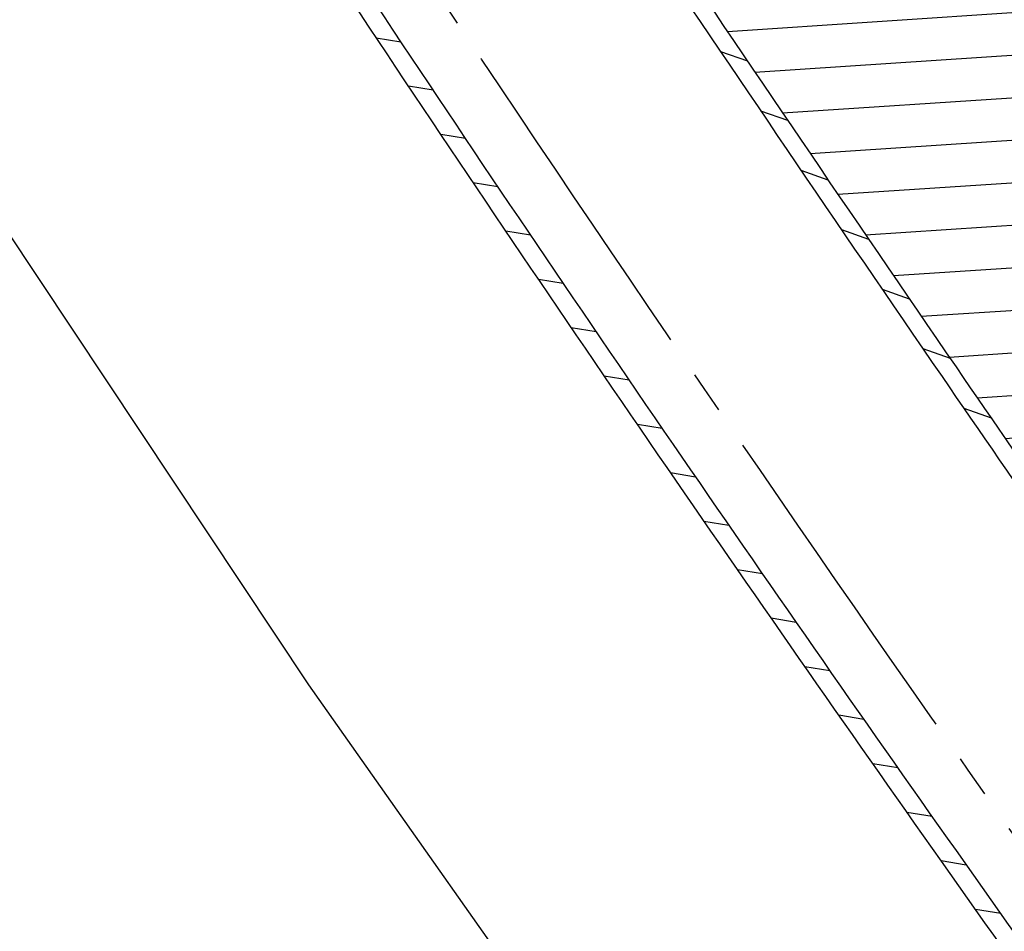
# Model space of a CAD drawing. Extents: x 454519 to 459636, y 422856 to 428936.
# Tile 44 of 82: x 455823 to 455846, y 427115 to 427136. Entities that reach past the tile are written whole.
import ezdxf

# ---------------------------------------------------------------- set-up
doc = ezdxf.new("R2010")
doc.units = 0
doc.header["$LTSCALE"] = 2
doc.header["$MEASUREMENT"] = 0
doc.linetypes.add('ACHSE', pattern=[5.5, 4, -0.5, 0.5, -0.5])
for name, color, linetype in [('ACHSETOP', 1, 'ACHSE'), ('FBR', 8, 'CONTINUOUS'), ('RINNE', 8, 'CONTINUOUS')]:
    doc.layers.add(name, color=color, linetype=linetype)
pattern_1 = [(3.773975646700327, (455992.015078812, 426960.8069440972), (-0.06582068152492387, 0.9978314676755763), [])]

msp = doc.modelspace()

# ---------------------------------------------------------------- hatches: boundary and pattern name
at = {"layer": 'RINNE'}
h = msp.add_hatch(dxfattribs=at)
h.set_pattern_fill('_USER', color=256, angle=45, pattern_type=0)
h.set_pattern_definition(pattern_1)
edge = h.paths.add_edge_path()
edge.add_arc((456706.4411801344, 427762.6067025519), 1073.912395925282, 228.1096512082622, 228.1470441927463)
edge.add_arc((456678.3279720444, 427731.2222189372), 1031.7776325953, 228.1470442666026, 228.7443340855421)
edge.add_arc((456817.1179151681, 427889.450250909), 1242.250334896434, 228.7443340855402, 229.2591103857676)
edge.add_arc((456655.3540386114, 427701.6536522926), 994.3892564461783, 229.2591103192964, 229.8344777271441)
edge.add_arc((456546.6304406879, 427572.8394985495), 825.8250047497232, 229.8344777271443, 230.5237640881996)
edge.add_arc((456558.4786236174, 427587.2246473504), 844.4613119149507, 230.5237641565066, 231.2054021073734)
edge.add_arc((456542.6020572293, 427567.4743682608), 819.1208524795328, 231.2054021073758, 231.9337716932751)
edge.add_arc((456729.1171736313, 427805.6348815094), 1121.624271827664, 231.9337716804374, 232.5562171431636)
edge.add_arc((456934.778702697, 428074.2034105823), 1459.892980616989, 232.5562171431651, 233.1286341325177)
edge.add_arc((456379.8464456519, 427334.3332336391), 535.0374845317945, 233.1286341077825, 234.0741831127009)
edge.add_arc((457408.1106984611, 428753.4778926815), 2287.549663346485, 234.0741831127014, 234.3800631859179)
edge.add_arc((456866.2793526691, 427997.2119791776), 1357.216744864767, 234.3800631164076, 234.7771743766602)
edge.add_arc((464010.5409575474, 438116.287582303), 13744.15199700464, 234.7771743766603, 234.830846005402)
edge.add_arc((452553.3409649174, 421856.0940063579), 6147.085440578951, 54.750590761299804, 54.83084403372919, ccw=False)
edge.add_arc((450423.3889629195, 418842.2157004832), 9837.635260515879, 54.68319294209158, 54.75059076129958, ccw=False)
edge.add_arc((457138.5254113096, 428320.4463469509), 1778.298352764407, 234.6831918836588, 234.8417144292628)
edge.add_arc((456312.9742775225, 427148.3422582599), 344.6447442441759, 234.8417144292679, 235.0346464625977)
edge.add_arc((455651.1323267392, 426201.9165695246), 810.2389521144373, 54.90881386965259, 55.03464184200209, ccw=False)
edge.add_arc((626422.3025217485, 508282.4458920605), 188910.6484772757, 205.3823657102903, 205.3841142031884)
edge.add_arc((456954.5834788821, 427870.8300588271), 1333.102490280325, 205.3841352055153, 205.4049463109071)
edge.add_arc((458532.7138070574, 428620.3483963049), 3080.178067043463, 205.4049463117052, 205.4263619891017)
edge.add_arc((1550284.820349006, 947638.4946961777), 1211923.632914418, 205.4263799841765, 205.4274597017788)
edge.add_arc((477688.698213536, 437702.3092579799), 24280.01867683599, 205.427459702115, 205.4469566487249)
edge.add_arc((517203.975589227, 456505.2410412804), 68040.81608416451, 205.4469541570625, 205.4586010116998)
edge.add_arc((456349.458995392, 427533.0808383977), 641.5708607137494, 205.4586010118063, 206.274924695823)
edge.add_arc((456893.6314883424, 427801.7313742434), 1248.445487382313, 206.2749247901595, 206.8602051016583)
edge.add_arc((456329.0991548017, 427515.8206175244), 615.6408442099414, 206.8602051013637, 207.7298477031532)
edge.add_arc((456730.4794299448, 427726.8167759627), 1069.100328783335, 207.7298477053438, 208.389861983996)
edge.add_arc((456776.6581306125, 427751.7749475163), 1121.592068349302, 208.3898619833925, 208.9733635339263)
edge.add_arc((456927.9310900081, 427835.5350069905), 1294.50608110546, 208.973363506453, 209.516510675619)
edge.add_arc((456713.8403745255, 427714.3268531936), 1048.485246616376, 209.5165106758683, 210.1493311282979)
edge.add_arc((456739.9802721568, 427729.5097063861), 1078.714591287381, 210.1493311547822, 210.7732249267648)
edge.add_arc((456488.7789916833, 427579.9227502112), 786.347799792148, 210.7732249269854, 211.6209509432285)
edge.add_arc((456413.5991257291, 427533.6338834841), 698.0603633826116, 211.6209508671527, 212.5206615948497)
edge.add_arc((456509.21856517, 427594.5986720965), 811.4613450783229, 212.5206615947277, 213.2703081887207)
edge.add_arc((456783.2679333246, 427774.4122317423), 1139.235615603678, 213.2703081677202, 213.9030311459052)
edge.add_arc((456933.7785731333, 427875.562742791), 1320.577498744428, 213.9030311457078, 214.4647752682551)
edge.add_arc((456431.9996749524, 427531.1536705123), 711.9728062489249, 214.4647751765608, 215.2297269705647)
edge.add_arc((456476.0714290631, 427562.2771301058), 765.926390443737, 215.2297269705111, 215.9776623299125)
edge.add_arc((456765.3114316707, 427772.2500499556), 1123.34548083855, 215.9776622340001, 216.5953030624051)
edge.add_arc((456809.5369494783, 427805.0891933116), 1178.430013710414, 216.595303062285, 217.1637610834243)
edge.add_arc((456701.0629044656, 427722.8609933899), 1042.312067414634, 217.1637609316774, 217.7681853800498)
edge.add_arc((456604.7520500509, 427648.2402554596), 920.4759676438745, 217.7681853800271, 218.5206743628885)
edge.add_arc((456318.3035235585, 427420.220001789), 554.3530450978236, 218.5206743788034, 219.4901857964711)
edge.add_arc((456528.37406017, 427593.3283626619), 826.5590974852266, 219.4901857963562, 220.0808899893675)
edge.add_arc((457478.2647514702, 428392.6692785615), 2068.025257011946, 220.0808900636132, 220.4543903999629)
edge.add_arc((457304.0648032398, 428244.1281273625), 1839.092743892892, 220.4543903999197, 220.8877486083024)
edge.add_arc((456561.2622209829, 427600.9703044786), 856.5411364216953, 220.8877485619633, 221.5226725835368)
edge.add_arc((456315.6048677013, 427383.4576779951), 528.4264035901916, 221.52267258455, 222.5897953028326)
edge.add_arc((456489.1192784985, 427542.9553317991), 764.1099887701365, 222.5897952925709, 223.4773137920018)
edge.add_arc((456673.2338726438, 427717.5350610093), 1017.834772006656, 223.4773137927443, 224.0533764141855)
edge.add_arc((456818.2277706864, 427857.8153168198), 1219.581595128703, 224.053376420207, 224.5796562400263)
edge.add_arc((456792.9479339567, 427832.9037103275), 1184.089930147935, 224.5796562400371, 225.1708086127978)
edge.add_arc((456580.1694347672, 427618.852754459), 882.2745868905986, 225.1708085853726, 225.8556112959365)
edge.add_arc((456478.2524220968, 427513.8454629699), 735.9406921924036, 225.8556112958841, 226.718988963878)
edge.add_arc((456503.4554284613, 427540.6080077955), 772.7024295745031, 226.7189889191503, 227.5615890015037)
edge.add_arc((456706.4411788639, 427762.6067011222), 1073.512394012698, 227.5615890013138, 228.1470441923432)
edge.add_arc((456678.3279720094, 427731.2222188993), 1031.377632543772, 228.1470442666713, 228.7443340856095)
edge.add_arc((456817.1179151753, 427889.4502509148), 1241.850334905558, 228.7443340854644, 229.2591103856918)
edge.add_arc((456655.3540386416, 427701.6536523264), 993.9892564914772, 229.259110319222, 229.834477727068)
edge.add_arc((456546.630440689, 427572.8394985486), 825.4250047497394, 229.8344777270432, 230.5237640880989)
edge.add_arc((456558.478623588, 427587.2246473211), 844.0613118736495, 230.5237641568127, 231.2054021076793)
edge.add_arc((456542.6020572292, 427567.4743682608), 818.7208524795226, 231.2054021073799, 231.9337716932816)
edge.add_arc((456729.1171736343, 427805.6348815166), 1121.224271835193, 231.933771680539, 232.5562171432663)
edge.add_arc((456934.7787026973, 428074.2034105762), 1459.492980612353, 232.5562171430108, 233.1286341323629)
edge.add_arc((456379.84644566, 427334.333233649), 534.6374845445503, 233.1286341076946, 234.0741831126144)
edge.add_arc((457408.1106984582, 428753.4778926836), 2287.149663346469, 234.0741831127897, 234.3800631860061)
edge.add_arc((456866.2793527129, 427997.2119792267), 1356.816744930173, 234.3800631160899, 234.7771743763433)
edge.add_arc((464010.5409575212, 438116.2875823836), 13743.75199705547, 234.7771743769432, 234.8308460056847)
edge.add_arc((452553.3409592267, 421856.0939983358), 6147.485450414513, 54.75059076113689, 54.83084403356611, ccw=False)
edge.add_arc((450423.3889629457, 418842.2157005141), 9838.035260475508, 54.6831929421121, 54.7505907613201, ccw=False)
edge.add_arc((457138.52541285, 428320.4463491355), 1777.898355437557, 234.6831918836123, 234.8417144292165)
edge.add_arc((456312.974277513, 427148.3422582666), 344.2447442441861, 234.8417144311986, 235.034646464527)
edge.add_arc((455651.1323182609, 426201.9165575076), 810.6389668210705, 54.90881386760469, 55.03464183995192, ccw=False)
h = msp.add_hatch(dxfattribs=at)
h.set_pattern_fill('_USER', color=256, angle=45, pattern_type=0)
h.set_pattern_definition(pattern_1)
edge = h.paths.add_edge_path()
edge.add_arc((456706.4411801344, 427762.6067025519), 1073.912395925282, 228.1096512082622, 228.1470441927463)
edge.add_arc((456678.3279720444, 427731.2222189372), 1031.7776325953, 228.1470442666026, 228.7443340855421)
edge.add_arc((456817.1179151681, 427889.450250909), 1242.250334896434, 228.7443340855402, 229.2591103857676)
edge.add_arc((456655.3540386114, 427701.6536522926), 994.3892564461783, 229.2591103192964, 229.8344777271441)
edge.add_arc((456546.6304406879, 427572.8394985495), 825.8250047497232, 229.8344777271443, 230.5237640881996)
edge.add_arc((456558.4786236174, 427587.2246473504), 844.4613119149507, 230.5237641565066, 231.2054021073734)
edge.add_arc((456542.6020572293, 427567.4743682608), 819.1208524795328, 231.2054021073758, 231.9337716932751)
edge.add_arc((456729.1171736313, 427805.6348815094), 1121.624271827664, 231.9337716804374, 232.5562171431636)
edge.add_arc((456934.778702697, 428074.2034105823), 1459.892980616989, 232.5562171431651, 233.1286341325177)
edge.add_arc((456379.8464456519, 427334.3332336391), 535.0374845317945, 233.1286341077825, 234.0741831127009)
edge.add_arc((457408.1106984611, 428753.4778926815), 2287.549663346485, 234.0741831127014, 234.3800631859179)
edge.add_arc((456866.2793526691, 427997.2119791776), 1357.216744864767, 234.3800631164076, 234.7771743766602)
edge.add_arc((464010.5409575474, 438116.287582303), 13744.15199700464, 234.7771743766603, 234.830846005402)
edge.add_arc((452553.3409649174, 421856.0940063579), 6147.085440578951, 54.750590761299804, 54.83084403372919, ccw=False)
edge.add_arc((450423.3889629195, 418842.2157004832), 9837.635260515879, 54.68319294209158, 54.75059076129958, ccw=False)
edge.add_arc((457138.5254113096, 428320.4463469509), 1778.298352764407, 234.6831918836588, 234.8417144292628)
edge.add_arc((456312.9742775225, 427148.3422582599), 344.6447442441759, 234.8417144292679, 235.0346464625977)
edge.add_arc((455651.1323267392, 426201.9165695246), 810.2389521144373, 54.90881386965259, 55.03464184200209, ccw=False)
edge.add_arc((626422.3025217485, 508282.4458920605), 188910.6484772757, 205.3823657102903, 205.3841142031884)
edge.add_arc((456954.5834788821, 427870.8300588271), 1333.102490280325, 205.3841352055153, 205.4049463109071)
edge.add_arc((458532.7138070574, 428620.3483963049), 3080.178067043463, 205.4049463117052, 205.4263619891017)
edge.add_arc((1550284.820349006, 947638.4946961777), 1211923.632914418, 205.4263799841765, 205.4274597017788)
edge.add_arc((477688.698213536, 437702.3092579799), 24280.01867683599, 205.427459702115, 205.4469566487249)
edge.add_arc((517203.975589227, 456505.2410412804), 68040.81608416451, 205.4469541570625, 205.4586010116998)
edge.add_arc((456349.458995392, 427533.0808383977), 641.5708607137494, 205.4586010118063, 206.274924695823)
edge.add_arc((456893.6314883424, 427801.7313742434), 1248.445487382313, 206.2749247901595, 206.8602051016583)
edge.add_arc((456329.0991548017, 427515.8206175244), 615.6408442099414, 206.8602051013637, 207.7298477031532)
edge.add_arc((456730.4794299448, 427726.8167759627), 1069.100328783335, 207.7298477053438, 208.389861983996)
edge.add_arc((456776.6581306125, 427751.7749475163), 1121.592068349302, 208.3898619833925, 208.9733635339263)
edge.add_arc((456927.9310900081, 427835.5350069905), 1294.50608110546, 208.973363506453, 209.516510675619)
edge.add_arc((456713.8403745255, 427714.3268531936), 1048.485246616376, 209.5165106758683, 210.1493311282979)
edge.add_arc((456739.9802721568, 427729.5097063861), 1078.714591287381, 210.1493311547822, 210.7732249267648)
edge.add_arc((456488.7789916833, 427579.9227502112), 786.347799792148, 210.7732249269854, 211.6209509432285)
edge.add_arc((456413.5991257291, 427533.6338834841), 698.0603633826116, 211.6209508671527, 212.5206615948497)
edge.add_arc((456509.21856517, 427594.5986720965), 811.4613450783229, 212.5206615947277, 213.2703081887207)
edge.add_arc((456783.2679333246, 427774.4122317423), 1139.235615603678, 213.2703081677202, 213.9030311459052)
edge.add_arc((456933.7785731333, 427875.562742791), 1320.577498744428, 213.9030311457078, 214.4647752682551)
edge.add_arc((456431.9996749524, 427531.1536705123), 711.9728062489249, 214.4647751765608, 215.2297269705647)
edge.add_arc((456476.0714290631, 427562.2771301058), 765.926390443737, 215.2297269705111, 215.9776623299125)
edge.add_arc((456765.3114316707, 427772.2500499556), 1123.34548083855, 215.9776622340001, 216.5953030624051)
edge.add_arc((456809.5369494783, 427805.0891933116), 1178.430013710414, 216.595303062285, 217.1637610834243)
edge.add_arc((456701.0629044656, 427722.8609933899), 1042.312067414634, 217.1637609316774, 217.7681853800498)
edge.add_arc((456604.7520500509, 427648.2402554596), 920.4759676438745, 217.7681853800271, 218.5206743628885)
edge.add_arc((456318.3035235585, 427420.220001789), 554.3530450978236, 218.5206743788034, 219.4901857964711)
edge.add_arc((456528.37406017, 427593.3283626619), 826.5590974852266, 219.4901857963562, 220.0808899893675)
edge.add_arc((457478.2647514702, 428392.6692785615), 2068.025257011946, 220.0808900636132, 220.4543903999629)
edge.add_arc((457304.0648032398, 428244.1281273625), 1839.092743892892, 220.4543903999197, 220.8877486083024)
edge.add_arc((456561.2622209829, 427600.9703044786), 856.5411364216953, 220.8877485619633, 221.5226725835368)
edge.add_arc((456315.6048677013, 427383.4576779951), 528.4264035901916, 221.52267258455, 222.5897953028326)
edge.add_arc((456489.1192784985, 427542.9553317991), 764.1099887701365, 222.5897952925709, 223.4773137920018)
edge.add_arc((456673.2338726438, 427717.5350610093), 1017.834772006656, 223.4773137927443, 224.0533764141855)
edge.add_arc((456818.2277706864, 427857.8153168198), 1219.581595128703, 224.053376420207, 224.5796562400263)
edge.add_arc((456792.9479339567, 427832.9037103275), 1184.089930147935, 224.5796562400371, 225.1708086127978)
edge.add_arc((456580.1694347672, 427618.852754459), 882.2745868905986, 225.1708085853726, 225.8556112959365)
edge.add_arc((456478.2524220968, 427513.8454629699), 735.9406921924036, 225.8556112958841, 226.718988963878)
edge.add_arc((456503.4554284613, 427540.6080077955), 772.7024295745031, 226.7189889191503, 227.5615890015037)
edge.add_arc((456706.4411788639, 427762.6067011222), 1073.512394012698, 227.5615890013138, 228.1470441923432)
edge.add_arc((456678.3279720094, 427731.2222188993), 1031.377632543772, 228.1470442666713, 228.7443340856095)
edge.add_arc((456817.1179151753, 427889.4502509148), 1241.850334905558, 228.7443340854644, 229.2591103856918)
edge.add_arc((456655.3540386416, 427701.6536523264), 993.9892564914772, 229.259110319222, 229.834477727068)
edge.add_arc((456546.630440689, 427572.8394985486), 825.4250047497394, 229.8344777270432, 230.5237640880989)
edge.add_arc((456558.478623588, 427587.2246473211), 844.0613118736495, 230.5237641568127, 231.2054021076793)
edge.add_arc((456542.6020572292, 427567.4743682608), 818.7208524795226, 231.2054021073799, 231.9337716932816)
edge.add_arc((456729.1171736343, 427805.6348815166), 1121.224271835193, 231.933771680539, 232.5562171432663)
edge.add_arc((456934.7787026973, 428074.2034105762), 1459.492980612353, 232.5562171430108, 233.1286341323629)
edge.add_arc((456379.84644566, 427334.333233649), 534.6374845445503, 233.1286341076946, 234.0741831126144)
edge.add_arc((457408.1106984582, 428753.4778926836), 2287.149663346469, 234.0741831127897, 234.3800631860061)
edge.add_arc((456866.2793527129, 427997.2119792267), 1356.816744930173, 234.3800631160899, 234.7771743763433)
edge.add_arc((464010.5409575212, 438116.2875823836), 13743.75199705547, 234.7771743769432, 234.8308460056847)
edge.add_arc((452553.3409592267, 421856.0939983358), 6147.485450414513, 54.75059076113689, 54.83084403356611, ccw=False)
edge.add_arc((450423.3889629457, 418842.2157005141), 9838.035260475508, 54.6831929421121, 54.7505907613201, ccw=False)
edge.add_arc((457138.52541285, 428320.4463491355), 1777.898355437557, 234.6831918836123, 234.8417144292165)
edge.add_arc((456312.974277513, 427148.3422582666), 344.2447442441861, 234.8417144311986, 235.034646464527)
edge.add_arc((455651.1323182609, 426201.9165575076), 810.6389668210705, 54.90881386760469, 55.03464183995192, ccw=False)
h = msp.add_hatch(dxfattribs=at)
h.set_pattern_fill('_USER', color=256, angle=45, pattern_type=0)
h.set_pattern_definition([(340.3391115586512, (455769.4455807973, 427278.9441252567), (0.3364525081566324, 0.9417004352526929), [])])
edge = h.paths.add_edge_path()
edge.add_arc((456663.4824036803, 427696.7702464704), 987.8294326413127, 212.1821521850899, 213.0462729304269, ccw=False)
edge.add_arc((456109.3337357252, 427348.0452323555), 333.0852981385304, 210.6934124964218, 212.1821521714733, ccw=False)
edge.add_arc((493670.036369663, 449644.1178657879), 44012.8430496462, 210.6713995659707, 210.6934124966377, ccw=False)
edge.add_arc((455879.9200614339, 427231.4953556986), 76.31452986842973, 210.1413628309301, 210.6713980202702, ccw=False)
edge.add_arc((456749.2087362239, 427736.2431574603), 1081.517565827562, 209.5390770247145, 210.1413628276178, ccw=False)
edge.add_arc((456719.6818867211, 427719.5110751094), 1047.579424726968, 208.9271091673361, 209.5390770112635, ccw=False)
edge.add_arc((456535.6873575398, 427617.8270233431), 837.3566068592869, 208.1983056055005, 208.9271091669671, ccw=False)
edge.add_arc((456922.0143739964, 427824.9590447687), 1275.708335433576, 207.6078961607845, 208.1983056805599, ccw=False)
edge.add_arc((456988.079025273, 427859.5084036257), 1350.26164753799, 206.9199839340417, 207.6078961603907, ccw=False)
edge.add_arc((456035.4982253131, 427375.8187464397), 281.9143889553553, 205.4135944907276, 206.9199839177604, ccw=False)
edge.add_arc((456587.1530817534, 427637.9241512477), 892.6699242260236, 205.3458315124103, 205.41359449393, ccw=False)
edge.add_arc((831511.8558224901, 605231.0882102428), 415751.5189870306, 205.3426937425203, 205.3458329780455, ccw=False)
edge.add_arc((458504.644202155, 428571.2172647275), 3025.108488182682, 205.2888813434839, 205.3426937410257, ccw=False)
edge.add_arc((479589.5503804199, 438532.9981735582), 26344.85006955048, 205.2706413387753, 205.2888752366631, ccw=False)
edge.add_arc((456663.48240368, 427696.7702464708), 987.4294326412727, 212.1821521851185, 213.0462729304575, ccw=False)
edge.add_arc((456109.3337357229, 427348.0452323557), 332.6852981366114, 210.6934124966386, 212.1821521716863, ccw=False)
edge.add_arc((493670.0363696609, 449644.1178657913), 44012.44304964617, 210.671399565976, 210.6934124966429, ccw=False)
edge.add_arc((455879.9200604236, 427231.4953551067), 75.9145286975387, 210.1413628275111, 210.671398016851, ccw=False)
edge.add_arc((456749.2087362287, 427736.2431574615), 1081.117565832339, 209.539077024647, 210.1413628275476, ccw=False)
edge.add_arc((456719.681886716, 427719.5110751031), 1047.179424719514, 208.92710916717, 209.5390770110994, ccw=False)
edge.add_arc((456535.6873575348, 427617.8270233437), 836.9566068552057, 208.198305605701, 208.9271091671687, ccw=False)
edge.add_arc((456922.0143740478, 427824.9590447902), 1275.308335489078, 207.6078961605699, 208.198305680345, ccw=False)
edge.add_arc((456988.0790252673, 427859.5084036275), 1349.861647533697, 206.9199839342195, 207.6078961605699, ccw=False)
edge.add_arc((456035.4982253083, 427375.8187464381), 281.5143889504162, 205.4135944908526, 206.9199839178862, ccw=False)
edge.add_arc((456587.1530817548, 427637.9241511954), 892.2699242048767, 205.345831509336, 205.4135944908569, ccw=False)
edge.add_arc((831511.8559937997, 605231.0882904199), 415751.1191761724, 205.3426937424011, 205.3458329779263, ccw=False)
edge.add_arc((458504.6442023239, 428571.2172648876), 3024.708488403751, 205.2888813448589, 205.3426937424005, ccw=False)
edge.add_arc((479589.5502591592, 438532.9981162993), 26344.44993545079, 205.2706413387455, 205.2888752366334, ccw=False)
h = msp.add_hatch(dxfattribs=at)
h.set_pattern_fill('_USER', color=256, angle=45, pattern_type=0)
h.set_pattern_definition([(349.1957062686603, (455837.6952922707, 427154.672215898), (0.1874549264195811, 0.9822732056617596), [])])
edge = h.paths.add_edge_path()
edge.add_arc((456934.4776699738, 427989.6598858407), 1386.053303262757, 225.785213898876, 226.4085601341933, ccw=False)
edge.add_arc((456222.384844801, 427257.7767558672), 364.9122221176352, 224.569849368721, 225.7852139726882, ccw=False)
edge.add_arc((488320.2778679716, 458877.2994395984), 45421.19870107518, 224.5423871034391, 224.5698493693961, ccw=False)
edge.add_arc((456002.0757440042, 427071.2590256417), 77.06572513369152, 223.8739429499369, 224.5423878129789, ccw=False)
edge.add_arc((456550.8460159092, 427598.8719800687), 838.3306205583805, 223.2394498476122, 223.8739429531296, ccw=False)
edge.add_arc((456514.1178179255, 427564.3342886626), 787.9142278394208, 222.5849616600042, 223.2394499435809, ccw=False)
edge.add_arc((456537.2403725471, 427585.5853696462), 819.3190200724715, 221.776288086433, 222.5849616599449, ccw=False)
edge.add_arc((456789.7863011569, 427811.1994908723), 1157.965115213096, 221.0961141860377, 221.7762880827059, ccw=False)
edge.add_arc((456913.5911985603, 427919.1866011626), 1322.248007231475, 220.6134429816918, 221.0961141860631, ccw=False)
edge.add_arc((456777.0496354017, 427802.1007478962), 1142.379456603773, 220.0941491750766, 220.6134430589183, ccw=False)
edge.add_arc((456637.4431017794, 427684.5654934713), 959.8841956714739, 219.3908587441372, 220.0941491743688, ccw=False)
edge.add_arc((456413.51655728, 427500.6899810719), 670.1372347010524, 218.5490711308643, 219.3908588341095, ccw=False)
edge.add_arc((456420.1890329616, 427506.0068446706), 678.6689971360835, 217.8254738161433, 218.5490711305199, ccw=False)
edge.add_arc((456755.4610282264, 427766.3092950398), 1103.127094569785, 217.2579778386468, 217.8254738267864, ccw=False)
edge.add_arc((456837.3794713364, 427828.6195303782), 1206.050351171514, 216.6597404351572, 217.2579778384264, ccw=False)
edge.add_arc((456725.7885375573, 427745.5641215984), 1066.943423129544, 216.0236845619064, 216.659740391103, ccw=False)
edge.add_arc((456129.1699637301, 427311.7184299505), 329.2606953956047, 215.34333761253, 216.0236845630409, ccw=False)
edge.add_arc((460563.6410904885, 430456.5373420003), 5765.65841480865, 215.1808480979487, 215.3433373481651, ccw=False)
edge.add_arc((456322.8609279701, 427467.1184531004), 577.12859605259, 213.8394737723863, 215.1808480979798, ccw=False)
edge.add_arc((456141.5606049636, 427345.5674985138), 358.8525284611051, 212.1379972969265, 213.8394737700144, ccw=False)
edge.add_arc((455840.0529141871, 427156.1533290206), 2.78425522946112, 204.6855051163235, 212.1379973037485, ccw=False)
edge.add_arc((455974.257899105, 427217.8395965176), 150.4872463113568, 203.805463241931, 204.6855053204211, ccw=False)
edge.add_arc((456934.4776699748, 427989.6598858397), 1385.653303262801, 225.7852138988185, 226.4085601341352, ccw=False)
edge.add_arc((456222.3848448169, 427257.7767558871), 364.5122221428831, 224.5698493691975, 225.7852139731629, ccw=False)
edge.add_arc((488320.2778680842, 458877.2994394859), 45420.79870107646, 224.5423871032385, 224.5698493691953, ccw=False)
edge.add_arc((456002.0757443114, 427071.2590259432), 76.66572556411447, 223.8739429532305, 224.54238781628, ccw=False)
edge.add_arc((456550.8460159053, 427598.8719800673), 837.9306205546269, 223.2394498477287, 223.8739429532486, ccw=False)
edge.add_arc((456514.1178179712, 427564.3342887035), 787.514227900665, 222.5849616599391, 223.2394499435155, ccw=False)
edge.add_arc((456537.2403725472, 427585.5853696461), 818.9190200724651, 221.7762880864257, 222.5849616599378, ccw=False)
edge.add_arc((456789.7863011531, 427811.199490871), 1157.565115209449, 221.0961141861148, 221.7762880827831, ccw=False)
edge.add_arc((456913.5911985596, 427919.1866011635), 1321.848007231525, 220.6134429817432, 221.0961141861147, ccw=False)
edge.add_arc((456777.0496354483, 427802.1007479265), 1141.979456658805, 220.0941491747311, 220.6134430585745, ccw=False)
edge.add_arc((456637.4431017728, 427684.5654934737), 959.4841956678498, 219.3908587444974, 220.0941491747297, ccw=False)
edge.add_arc((456413.5165573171, 427500.689981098), 669.737234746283, 218.5490711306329, 219.3908588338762, ccw=False)
edge.add_arc((456420.1890329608, 427506.0068446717), 678.268997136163, 217.8254738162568, 218.5490711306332, ccw=False)
edge.add_arc((456755.461028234, 427766.3092950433), 1102.727094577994, 217.2579778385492, 217.8254738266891, ccw=False)
edge.add_arc((456837.3794713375, 427828.6195303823), 1205.650351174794, 216.6597404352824, 217.25797783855, ccw=False)
edge.add_arc((456725.7885375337, 427745.5641215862), 1066.543423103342, 216.0236845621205, 216.6597403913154, ccw=False)
edge.add_arc((456129.1699637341, 427311.7184299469), 328.860695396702, 215.3433376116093, 216.0236845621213, ccw=False)
edge.add_arc((460563.641089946, 430456.537341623), 5765.258414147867, 215.1808480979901, 215.3433373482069, ccw=False)
edge.add_arc((456322.860927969, 427467.1184530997), 576.7285960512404, 213.839473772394, 215.1808480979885, ccw=False)
edge.add_arc((456141.5606049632, 427345.5674985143), 358.452528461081, 212.1379972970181, 213.8394737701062, ccw=False)
edge.add_arc((455840.052914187, 427156.1533290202), 2.384255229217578, 204.685505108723, 212.1379972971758, ccw=False)
edge.add_arc((455974.257899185, 427217.8395965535), 150.0872463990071, 203.781791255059, 204.6855053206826, ccw=False)

# ---------------------------------------------------------------- linework, layer by layer
at = {"layer": 'ACHSETOP', "flags": 128}
msp.add_lwpolyline([(457915.715, 424851.2929999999, -5.7237020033e-06), (457913.5820045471, 424853.8127098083, -4.40682974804e-05), (457913.305, 424854.14), (457897.156, 424873.224, 3.6424460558e-06), (457889.0809999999, 424882.7655, -8.380590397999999e-06), (457881.006, 424892.307, -2.3643986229e-06), (457872.6148452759, 424902.2225036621, -2.5570617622e-06), (457864.856, 424911.3910000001), (457848.707, 424930.475, 2.68727882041e-05), (457843.578, 424936.5355000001, -1.29691010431e-05), (457838.449, 424942.596, -0.0008275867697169), (457837.3373354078, 424943.9140458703, -0.0001929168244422), (457832.58, 424949.578, -0.0028355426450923), (457826.3601611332, 424957.0749066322, -0.0018102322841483), (457816.727, 424968.908, -0.002662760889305), (457809.6168318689, 424977.8032842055, -0.002227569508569), (457801.222, 424988.5189999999, -0.0022271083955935), (457793.586991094, 424998.4457470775, -0.0022354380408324), (457786.069, 425008.403, -0.0022366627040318), (457778.6386646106, 425018.4293945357, -0.002229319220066), (457771.2739999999, 425028.555, -0.0022277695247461), (457764.0066893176, 425038.7363237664, -0.0022310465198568), (457756.841, 425048.967, -0.0022380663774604), (457749.7119100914, 425059.3415419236, -0.0022697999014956), (457742.775, 425069.634, -0.0022012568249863), (457734.8705065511, 425081.5914196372, -0.0029583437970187), (457729.081, 425090.549, -0.0013758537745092), (457721.2991441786, 425102.8212166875, -0.0021970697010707), (457716.4810000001, 425110.541, -1.77989326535e-05), (457715.867577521, 425111.5336072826, 0.0001024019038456), (457715.761, 425111.706, 4.6999397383e-06), (457709.1855, 425122.3370000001, -6.2622585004e-06), (457702.61, 425132.968), (457689.4600000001, 425154.229), (457676.309, 425175.4909999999), (457663.1579999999, 425196.753, -6.4889327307e-06), (457656.5829999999, 425207.3835, 6.4889371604e-06), (457650.008, 425218.014), (457636.857, 425239.276), (457623.706, 425260.5379999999, -6.4889351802e-06), (457617.131, 425271.1685, 6.4889319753e-06), (457610.556, 425281.799), (457597.4050000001, 425303.061), (457584.254, 425324.3229999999, -1.70093747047e-05), (457577.679, 425334.9540000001, 1.70094578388e-05), (457571.104, 425345.585, 1.0520711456e-05), (457564.5285, 425356.2155, -6.502888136e-06), (457557.953, 425366.846, -2.0911148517e-06), (457550.8248519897, 425378.3703994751, -2.474848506e-06), (457544.802, 425388.108, -1.22541592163e-05), (457538.227, 425398.739, 1.6007444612e-06), (457531.652, 425409.37, 1.27604963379e-05), (457522.1504988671, 425424.7318210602, 3.64865904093e-05), (457518.8218128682, 425430.1123795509, 1.5838947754e-06), (457518.5, 425430.632, 0.0014941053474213), (457513.1669522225, 425439.1858245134, 0.0010094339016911), (457505.21, 425451.807, 0.002111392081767), (457499.479469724, 425460.7721368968, 0.0015644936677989), (457491.657, 425472.814, 0.0015642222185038), (457484.7942822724, 425483.2350990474, 0.0015586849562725), (457477.842, 425493.65, 0.0015615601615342), (457470.823847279, 425504.0228088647, 0.0015675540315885), (457463.768, 425514.3119999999, 0.0015669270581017), (457456.6441898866, 425524.5619353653, 0.0015624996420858), (457449.436, 425534.796, 0.001556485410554), (457442.1688317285, 425544.9782870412, 0.0015589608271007), (457434.85, 425555.099, 0.0015635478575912), (457427.4628506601, 425565.1809841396, 0.0015631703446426), (457420.011, 425575.2189999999, 0.0015648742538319), (457412.5004685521, 425585.204919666, 0.0015637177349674), (457404.922, 425595.151, 0.0015623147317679), (457397.2846513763, 425605.0454179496, 0.0015619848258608), (457389.5840000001, 425614.894, 0.0015630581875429), (457381.8118255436, 425624.7070369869, 0.0015675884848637), (457374.001, 425634.443, 0.001560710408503), (457366.1356377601, 425644.1222442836, 0.0015538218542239), (457358.175, 425653.795, 0.0015575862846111), (457350.1548215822, 425663.4174354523, 0.0015642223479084), (457342.109, 425672.949, 0.0015715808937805), (457333.9999520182, 425682.4341361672, 0.001566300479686), (457325.804, 425691.9, 0.0015597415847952), (457317.5557809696, 425701.3067350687, 0.001562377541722), (457309.263, 425710.646, 0.0015602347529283), (457300.9111034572, 425719.9343515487, 0.0015581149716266), (457292.49, 425729.183, 0.0015637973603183), (457284.0013162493, 425738.3897323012, 0.0015694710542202), (457275.4859999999, 425747.51, 0.0015643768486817), (457266.0079555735, 425757.5346882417, 0.0019262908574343), (457258.254, 425765.622, 0.0011855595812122), (457247.5588677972, 425776.6388564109, 0.0018872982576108), (457240.798, 425783.5179999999, 4.14654301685e-05), (457237.4503296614, 425786.8980544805, 0.0003161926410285), (457237.011, 425787.3410000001, 1.6280438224e-06), (457228.4492874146, 425795.9622116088, 2.6488112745e-06), (457223.187, 425801.261), (457205.5699999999, 425819), (457187.954, 425836.739), (457170.338, 425854.4779999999), (457152.722, 425872.217), (457135.106, 425889.956), (457117.49, 425907.6949999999), (457099.874, 425925.434), (457082.258, 425943.173), (457064.642, 425960.912, 1.419089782e-05), (457055.8335, 425969.7815, -1.41908994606e-05), (457047.025, 425978.651), (457029.4089999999, 425996.39), (457011.793, 426014.129), (456994.177, 426031.868), (456976.561, 426049.6070000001), (456958.945, 426067.346), (456941.329, 426085.085), (456923.713, 426102.824), (456906.097, 426120.563, 1.41909002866e-05), (456897.2884999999, 426129.4325, -1.41909011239e-05), (456888.48, 426138.302), (456870.864, 426156.041), (456853.248, 426173.78), (456835.632, 426191.5189999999), (456818.0159999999, 426209.258), (456800.4000000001, 426226.997), (456782.784, 426244.736), (456765.1679999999, 426262.4749999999), (456747.5520000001, 426280.214), (456729.935, 426297.954), (456712.319, 426315.693), (456694.703, 426333.4320000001), (456677.0870000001, 426351.171), (456659.471, 426368.9099999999), (456641.855, 426386.649), (456624.239, 426404.388), (456606.623, 426422.127), (456589.007, 426439.866, 1.41908994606e-05), (456580.1985, 426448.7354999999, -1.419089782e-05), (456571.39, 426457.605), (456553.7739999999, 426475.3439999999), (456536.158, 426493.0829999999), (456518.542, 426510.822), (456500.926, 426528.561), (456483.31, 426546.2999999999), (456465.694, 426564.039), (456448.078, 426581.778), (456430.4620000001, 426599.517, 1.4190898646e-05), (456421.6535, 426608.3865, -1.3510570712e-05), (456412.845, 426617.256), (456395.229, 426634.995), (456383.6329999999, 426646.672, 0.0007250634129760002), (456382.564301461, 426647.7450453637, 0.0001562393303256), (456377.596, 426652.716, 0.0026262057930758), (456370.6938300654, 426659.5454201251, 0.0016677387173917), (456359.733, 426670.206, 0.0024979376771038), (456351.5191550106, 426678.0627434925, 0.0020825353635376), (456341.581, 426687.396, 0.0020850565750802), (456332.3896813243, 426695.8848137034, 0.0020889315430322), (456323.145, 426704.281, 0.002081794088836), (456313.8389599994, 426712.5923190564, 0.0020742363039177), (456304.43, 426720.856, 0.0020791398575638), (456294.951384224, 426729.0423936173, 0.0020872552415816), (456285.4419999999, 426737.118, 0.0020932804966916), (456275.8588959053, 426745.11927066, 0.0020880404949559), (456266.185, 426753.0599999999, 0.00207738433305), (456256.4573893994, 426760.9100970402, 0.0020774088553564), (456246.665, 426768.679, 0.0020817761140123), (456236.7988537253, 426776.3735656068, 0.0020857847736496), (456226.888, 426783.971, 0.002088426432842), (456215.983967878, 426792.186172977, 0.0025125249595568), (456206.858, 426798.9309999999, 0.0016518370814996), (456194.4647360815, 426807.931992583, 0.0026130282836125), (456186.582, 426813.555, 0.0001312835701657), (456181.1924040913, 426817.3551108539, 0.0006611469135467), (456180.121, 426818.108, 1.1783587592e-06), (456173.1205, 426823.0135, -2.232950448e-06), (456166.12, 426827.919), (456145.646, 426842.266), (456125.173, 426856.613), (456104.7000000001, 426870.96), (456084.226, 426885.308, 1.18400998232e-05), (456075.0295, 426891.7525, -1.23971821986e-05), (456065.833, 426898.197, -0.0004398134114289), (456065.7244211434, 426898.2732337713, -2.42444577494e-05), (456063.7559999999, 426899.658, -0.0037126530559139), (456055.7163037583, 426905.404152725, -0.0024268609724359), (456043.5260000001, 426914.345, -0.0045115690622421), (456034.8507370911, 426920.894837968, -0.0034706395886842), (456023.711, 426929.588, -0.0034764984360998), (456013.9624268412, 426937.4158719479, -0.0034780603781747), (456004.328, 426945.375, -0.0034723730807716), (455994.8082299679, 426953.4646542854, -0.0034684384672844), (455985.391, 426961.695, -0.0034672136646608), (455976.0855838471, 426970.0581026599, -0.0034735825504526), (455966.914, 426978.534, -0.003474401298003), (455957.8619912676, 426987.1356547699, -0.0034673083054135), (455948.9120000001, 426995.88, -0.0034699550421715), (455940.0873319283, 427004.7445193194, -0.0034744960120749), (455931.398, 427013.7189999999, -0.0034787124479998), (455922.8336663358, 427022.8141259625, -0.0034747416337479), (455914.3869999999, 427032.0379999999, -0.0034709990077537), (455906.0678161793, 427041.3799572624, -0.0034759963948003), (455897.891, 427050.8229999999, -0.0034695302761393), (455889.8480537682, 427060.3764410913, -0.0034632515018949), (455881.924, 427070.058, -0.0034699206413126), (455874.1312284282, 427079.8531809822, -0.003479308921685), (455866.496, 427089.7289999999, -0.0034793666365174), (455859.0007225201, 427099.707762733, -0.0034686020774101), (455851.622, 427109.821, -0.0034649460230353), (455844.3866210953, 427120.0321984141, -0.0034729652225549), (455837.3099999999, 427130.319, -0.0034779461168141), (455830.3734090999, 427140.708654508, -0.0034738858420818), (455823.574, 427151.206, -0.0034699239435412), (455816.9236234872, 427161.7926200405, -0.0034710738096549), (455810.423, 427172.467, -0.0034717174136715), (455804.0695945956, 427183.2333632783, -0.0034726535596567), (455797.868, 427194.084, -0.0034727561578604), (455791.415108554, 427205.7474470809, -0.0039665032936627), (455785.918, 427216.042, -0.0029763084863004), (455778.9359194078, 427229.566150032, -0.004631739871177), (455774.582, 427238.324, -0.0005794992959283), (455770.4902915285, 427246.7742247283, -0.0017239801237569), (455769.128, 427249.6209999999, -7.0274294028e-06), (455765.12084198, 427258.0697383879, -2.11730011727e-05), (455763.7909999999, 427260.874), (455753.0800000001, 427283.463), (455742.368, 427306.052), (455731.656, 427328.6409999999, -1.64398793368e-05), (455726.8549999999, 427338.766, 1.24121185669e-05), (455722.054, 427348.891, 0.0005048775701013), (455721.9930163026, 427349.0192677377, 2.93048221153e-05), (455720.94, 427351.2279999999, 0.0057605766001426), (455716.6172567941, 427360.0311943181, 0.0037188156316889), (455709.664, 427373.5379999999, 0.0066881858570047), (455704.4555078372, 427383.1581415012, 0.0052035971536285), (455697.4689999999, 427395.36, 0.0052101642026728), (455691.0347966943, 427406.0734819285, 0.005207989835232), (455684.376, 427416.655, 0.0052122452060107), (455677.4979978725, 427427.0956800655, 0.0052146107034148), (455670.407, 427437.3859999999, 0.005207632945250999), (455663.105715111, 427447.5226071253, 0.0052013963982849), (455655.586, 427457.517, 0.005204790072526), (455647.5367865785, 427467.7641095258, 0.0056661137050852), (455639.94, 427477.014, 0.0047628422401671), (455630.2105965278, 427488.3691906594, 0.0070894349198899), (455623.495, 427495.841, 0.0016576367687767), (455615.5612473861, 427504.3634340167, 0.0035717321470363), (455611.838, 427508.28, 1.17252701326e-05), (455607.9953475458, 427512.2645901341, -2.68440352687e-05), (455606.3179999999, 427514.004), (455588.965, 427532.001), (455571.613, 427549.997), (455554.26, 427567.994), (455536.907, 427585.991, 1.38823844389e-05), (455528.2305, 427594.989, -1.38823844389e-05), (455519.554, 427603.987), (455502.201, 427621.984), (455484.848, 427639.981, 1.8861165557e-06), (455479.3094999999, 427645.7249999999, -9.099787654e-07), (455473.771, 427651.4689999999, -0.0011558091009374), (455472.6029245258, 427652.6860379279, -0.0002650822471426), (455467.525, 427658.007, -0.0039632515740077), (455460.8671384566, 427665.1027009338, -0.0025253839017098), (455450.564, 427676.373, -0.0037275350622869), (455442.9838321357, 427684.8758454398, -0.0031201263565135), (455434.068, 427695.157, -0.003121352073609), (455425.9926667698, 427704.7072329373, -0.003124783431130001), (455418.046, 427714.347, -0.0031305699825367), (455410.2178939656, 427724.0887358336, -0.0031292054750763), (455402.509, 427733.9320000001, -0.0031237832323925), (455394.928320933, 427743.86498148, -0.0031215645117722), (455387.467, 427753.899, -0.0031230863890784), (455380.1288377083, 427764.0291989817, -0.0031274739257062), (455372.928, 427774.236, -0.0031283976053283), (455365.8541891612, 427784.5338965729, -0.0031249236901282), (455358.902, 427794.931, -0.0031213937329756), (455351.8268312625, 427805.8035540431, -0.0033664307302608), (455345.3979999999, 427815.969, -0.0028826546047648), (455337.5810054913, 427828.6783308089, -0.004267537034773), (455332.424, 427837.338, -0.0010810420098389), (455326.4189047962, 427847.6716518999, -0.0022261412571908), (455323.536, 427852.7089999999, -8.7910746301e-06), (455321.0106625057, 427857.1676763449, 2.10703376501e-05), (455319.966, 427859.0119999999), (455307.644, 427880.764, -2.4278625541e-06), (455301.483, 427891.6404999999, 4.928862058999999e-06), (455295.322, 427902.5169999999, 4.9286920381e-06), (455289.1609999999, 427913.3929999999, -5.5836846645e-06), (455283, 427924.269, -1.8945056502e-06), (455276.8389358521, 427935.1454925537, -1.894512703e-06), (455270.678, 427946.0219999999, -3.271027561e-06), (455264.5175000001, 427956.8979999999, 3.2710273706e-06), (455258.357, 427967.7739999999, 2.2299249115e-06), (455252.1960601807, 427978.6504974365, 2.2299185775e-06), (455246.035, 427989.5269999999, 5.583686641e-06), (455239.874, 428000.4029999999, -4.9286920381e-06), (455233.713, 428011.2789999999, -4.9288640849e-06), (455227.5520000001, 428022.1554999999, 4.9288623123e-06), (455221.391, 428033.032, 4.9286917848e-06), (455215.23, 428043.9079999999, -4.9286900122e-06), (455209.069, 428054.7839999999, -4.9288620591e-06), (455202.908, 428065.6604999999, 4.9288620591e-06), (455196.747, 428076.537, 4.9286900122e-06), (455190.586, 428087.4129999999, -5.5836865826e-06), (455184.425, 428098.2889999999, -2.0849465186e-06), (455178.2639389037, 428109.1654968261, -2.0849534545e-06), (455172.1029999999, 428120.042, -3.271027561e-06), (455165.9425, 428130.918, 3.2710273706e-06), (455159.782, 428141.7939999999, 2.154606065e-06), (455153.621055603, 428152.6705093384, 2.1545958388e-06), (455147.46, 428163.547, 5.583686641e-06), (455141.299, 428174.423, -4.9286920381e-06), (455135.1379999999, 428185.2989999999, -4.928862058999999e-06), (455128.9769999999, 428196.1755, 4.9288640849e-06), (455122.8159999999, 428207.052, 4.9286900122e-06), (455116.655, 428217.928, -9.2834004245e-06), (455110.494, 428228.804), (455098.1720000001, 428250.557), (455091.753, 428261.8890000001, 0.0006840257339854), (455090.3253055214, 428264.4014055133, 0.0002175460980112), (455085.822, 428272.293, 0.0018807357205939), (455080.9557855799, 428280.7380291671, 0.0012017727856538), (455073.259, 428293.907, 0.0016315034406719), (455067.3301134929, 428303.9204669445, 0.0014208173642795), (455060.452, 428315.377, 0.0014278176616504), (455053.957306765, 428326.0565402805, 0.0014276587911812), (455047.4010000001, 428336.7000000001, 0.0014195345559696), (455040.7914707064, 428347.2942862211, 0.0014165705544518), (455034.108, 428357.8730000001, 0.0014158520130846), (455027.361249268, 428368.4190932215, 0.0014202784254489), (455020.5759999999, 428378.8939999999, 0.0014254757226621), (455013.722351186, 428389.3436762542, 0.0014248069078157), (455006.806, 428399.7590000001, 0.0014180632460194), (454999.838590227, 428410.1228597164, 0.0014153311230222), (454992.799, 428420.467, 0.0014168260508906), (454985.6991507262, 428430.7736839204, 0.0014204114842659), (454978.559, 428441.0140000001, 0.0014255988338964), (454971.3585461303, 428451.2165281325, 0.001422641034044), (454964.085, 428461.3989999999, 0.0014196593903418), (454956.7552913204, 428471.5377432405, 0.0014221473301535), (454949.381, 428481.617, 0.001169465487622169), (454943.2563431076, 428489.8978319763, 0.0014155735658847)], format="xyb", dxfattribs=at)
at = {"layer": 'FBR'}
for points in [[(455664.1879999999, 427254.607, -7.4147477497e-06), (455668.9538402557, 427247.2312469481, -4.6635185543e-06), (455676.531, 427235.5039999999, -7.3141753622e-06), (455683.7504062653, 427224.3298645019, -1.06980116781e-05), (455688.686, 427216.6900000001, -0.0017893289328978), (455693.4211886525, 427209.3021283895, -0.0011263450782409), (455700.875, 427197.5220000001, -0.0008504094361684), (455706.4365382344, 427188.6550614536, -0.0007529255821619), (455712.686, 427178.62, -0.0006320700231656), (455719.5182535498, 427167.5810962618, -0.0008923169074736), (455724.334, 427159.747, -0.0007754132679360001), (455729.2470880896, 427151.6944708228, -0.0005443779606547), (455736.215, 427140.206, -0.0006227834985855), (455742.548509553, 427129.7083239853, -0.0006956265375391), (455748.1939999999, 427120.295, -0.0011821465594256), (455753.0865418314, 427112.0672501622, -0.0008727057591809), (455759.6679999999, 427100.895, -0.0011721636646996), (455766.1886609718, 427089.7217166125, -0.0014487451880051), (455771.417, 427080.654, -0.0009801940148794), (455776.382268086, 427071.9450415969, -0.0007819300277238), (455782.5679999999, 427061.006, -0.0006513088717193)], [(455782.9257609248, 427060.3690701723, -2.19830415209e-05), (455793.5, 427041.4839999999, -0.0020208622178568)]]:
    msp.add_lwpolyline(points, format="xyb", dxfattribs=at)
at = {"layer": 'FBR', "flags": 128}
msp.add_lwpolyline([(455929.234, 426999.5889999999), (455922.386, 427006.891), (455904.07, 427026.437), (455887.975, 427044.697), (455870.773, 427065.4219999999), (455857.407, 427082.501), (455842.99, 427101.971), (455829.752, 427120.7620000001), (455815.437, 427142.3069999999), (455802.924, 427162.4529999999), (455790.751, 427183.331), (455784.845, 427193.859), (455779.723, 427203.097), (455774.452, 427213.2039999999), (455768.325, 427225.136), (455762.551, 427236.828), (455758.102, 427245.9379999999)], dxfattribs=at)
for points in [[(457176.513, 425850.979, -1.3087681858e-06), (457160.2869374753, 425867.3886079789, -0.0001755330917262)], [(455979.054, 426986.0659999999, -0.0027198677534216), (455968.1922142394, 426996.5196666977, -0.0053030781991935), (455962.708, 427001.9699999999, -0.0001198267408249), (455947.4336501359, 427017.482869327, -0.0029166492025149), (455946.81, 427018.124, -0.0027685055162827), (455940.4159690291, 427024.8485635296, -0.0028557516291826), (455934.291, 427031.437, -0.0035285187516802), (455926.5300548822, 427040.0019485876, -0.0029678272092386), (455917.436, 427050.304, -0.0021060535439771), (455910.1517912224, 427058.7265439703, -0.0022658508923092), (455903.45, 427066.614, -0.0030686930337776), (455895.9202948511, 427075.6698960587, -0.0036730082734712), (455889.732, 427083.3200000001, -0.0031572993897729), (455884.4362661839, 427090.052754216, -0.0024761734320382), (455877.781, 427098.713, -0.0026103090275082), (455870.2123360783, 427108.7719758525, -0.0027753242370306), (455863.196, 427118.309, -0.0029685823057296), (455860.9182042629, 427121.4808140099, -0.0007089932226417), (455851.479, 427134.831, -0.0058529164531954), (455843.8295714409, 427145.9567602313, -0.0074242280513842), (455838.034, 427154.8850000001, -0.0325290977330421), (455837.8865468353, 427155.1575752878, -0.0040956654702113), (455836.878, 427157.4)]]:
    msp.add_lwpolyline(points, format="xyb", dxfattribs=at)
at = {"layer": 'RINNE'}
for p, q in [((455831.3420031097, 427136.006902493), (455831.9218603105, 427135.9124954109)), ((455839.4460791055, 427135.6857633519), (455840.0821187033, 427135.4593744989)), ((455832.099180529, 427134.8704587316), (455832.6799816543, 427134.7758979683)), ((455840.3928759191, 427134.2873086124), (455841.0300240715, 427134.060525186)), ((455832.8595815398, 427133.7334901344), (455833.4413327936, 427133.6387746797)), ((455841.3431169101, 427132.8876279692), (455841.981380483, 427132.6604475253)), ((455833.6232219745, 427132.5959941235), (455834.205929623, 427132.5011229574)), ((455834.3901178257, 427131.4579680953), (455834.9737881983, 427131.3629401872)), ((455842.2968201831, 427131.4867149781), (455842.9362061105, 427131.2591350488)), ((455835.160285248, 427130.3194094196), (455835.7449247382, 427130.2242237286)), ((455843.254004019, 427130.0845631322), (455843.8945193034, 427129.8565812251)), ((455835.9337405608, 427129.1803154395), (455836.5193556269, 427129.0849709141)), ((455844.2146868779, 427128.6811658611), (455844.8563385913, 427128.452779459)), ((455836.7105002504, 427128.0406834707), (455837.2970974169, 427127.9451790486)), ((455845.17931299, 427127.2763650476), (455845.8227887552, 427127.0473294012)), ((455837.4905809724, 427126.9005108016), (455838.0781668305, 427126.8048454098)), ((455838.2739609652, 427125.7598009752), (455838.8624551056, 427125.6639877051)), ((455839.0602420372, 427124.6186188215), (455839.6495689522, 427124.5226699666)), ((455839.8493244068, 427123.4769805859), (455840.4394890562, 427123.3808953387)), ((455840.641220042, 427122.33488432), (455841.2322274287, 427122.2386618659)), ((455841.4359410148, 427121.1923280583), (455842.0277961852, 427121.0959675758)), ((455842.2334995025, 427120.0493098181), (455842.8262075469, 427119.9528104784)), ((455843.033907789, 427118.9058275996), (455843.6274738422, 427118.8091885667)), ((455843.8371782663, 427117.7618793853), (455844.4316075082, 427117.6650998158)), ((455844.6433234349, 427116.6174631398), (455845.2386274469, 427116.5205411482)), ((455845.4524301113, 427115.4725647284), (455846.0486537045, 427115.375493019))]:
    msp.add_line(p, q, dxfattribs=at)
for points in [[(455576.8795337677, 427550.0968513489, 2.970471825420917e-06), (455590.286, 427536.1029999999, 0.0001049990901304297)], [(455750.8884324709, 427297.871738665, 4.711156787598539e-06), (455760.6942518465, 427277.2457472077, 8.50714783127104e-05)], [(455750.8884324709, 427297.871738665, 4.711156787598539e-06), (455760.6942518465, 427277.2457472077, 8.50714783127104e-05)], [(455750.5271773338, 427297.6999983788, 4.711156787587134e-06), (455760.333, 427277.074, 8.507147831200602e-05)], [(455750.5271773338, 427297.6999983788, 4.711156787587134e-06), (455760.333, 427277.074, 8.507147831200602e-05)], [(455783.8097695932, 427229.1748289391, 0.002879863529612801), (455789.605, 427218.303, 0.002546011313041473), (455795.0889821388, 427208.2786658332, 0.002369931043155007), (455801.086, 427197.568, 0.00276120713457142), (455806.8490541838, 427187.5185337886, 0.002722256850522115), (455812.806, 427177.39, 0.003698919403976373), (455818.8354876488, 427167.4329904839, 0.003925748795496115), (455824.659, 427158.139, 0.003270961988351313), (455830.427981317, 427149.219971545, 0.002760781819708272), (455837.39, 427138.736, 0.002451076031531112), (455844.6666374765, 427128.0222798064, 0.003337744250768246), (455850.101, 427120.217, 0.003263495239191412), (455855.9247936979, 427112.0835191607, 0.00269497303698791), (455863.094, 427102.319, 0.002480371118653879), (455870.1129762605, 427092.9636427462, 0.002637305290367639), (455876.804, 427084.2329999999, 0.003283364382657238), (455884.2739054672, 427074.7214755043, 0.0005268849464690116), (455885.0030206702, 427073.807508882, 0.002577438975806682)], [(455783.8097695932, 427229.1748289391, 0.002879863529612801), (455789.605, 427218.303, 0.002546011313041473), (455795.0889821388, 427208.2786658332, 0.002369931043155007), (455801.086, 427197.568, 0.00276120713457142), (455806.8490541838, 427187.5185337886, 0.002722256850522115), (455812.806, 427177.39, 0.003698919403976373), (455818.8354876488, 427167.4329904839, 0.003925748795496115), (455824.659, 427158.139, 0.003270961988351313), (455830.427981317, 427149.219971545, 0.002760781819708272), (455837.39, 427138.736, 0.002451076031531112), (455844.6666374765, 427128.0222798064, 0.003337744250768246), (455850.101, 427120.217, 0.003263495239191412), (455855.9247936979, 427112.0835191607, 0.00269497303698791), (455863.094, 427102.319, 0.002480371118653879), (455870.1129762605, 427092.9636427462, 0.002637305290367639), (455876.804, 427084.2329999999, 0.003283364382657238), (455884.2739054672, 427074.7214755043, 0.0005268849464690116), (455885.0030206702, 427073.807508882, 0.002577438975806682)], [(455784.1638301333, 427229.3609502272, 0.002879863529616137), (455789.9568930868, 427218.493187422, 0.002546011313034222), (455795.4389201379, 427208.4724270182, 0.002369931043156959), (455801.4340855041, 427197.7650697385, 0.00276120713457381), (455807.1949419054, 427187.719435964, 0.002722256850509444), (455813.149679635, 427177.5946565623, 0.003698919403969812), (455819.1761017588, 427167.6427094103, 0.003925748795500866), (455824.9962790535, 427158.3540414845, 0.003270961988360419), (455830.7624180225, 427149.43940739, 0.002760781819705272), (455837.721993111, 427138.9591156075, 0.002451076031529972), (455844.9964271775, 427128.2486395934, 0.003337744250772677), (455850.4277382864, 427120.4477424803, 0.003263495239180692), (455856.248492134, 427112.3185070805, 0.002694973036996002), (455863.4151465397, 427102.5574636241, 0.002480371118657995), (455870.4317411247, 427093.2052808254, 0.002637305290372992), (455877.1201980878, 427084.4779872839, 0.003283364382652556), (455884.5868588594, 427074.9705943, 0.004230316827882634), (455890.4906934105, 427067.6813784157, 0.0025774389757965)], [(455784.1638301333, 427229.3609502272, 0.002879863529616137), (455789.9568930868, 427218.493187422, 0.002546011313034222), (455795.4389201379, 427208.4724270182, 0.002369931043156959), (455801.4340855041, 427197.7650697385, 0.00276120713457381), (455807.1949419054, 427187.719435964, 0.002722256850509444), (455813.149679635, 427177.5946565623, 0.003698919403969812), (455819.1761017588, 427167.6427094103, 0.003925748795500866), (455824.9962790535, 427158.3540414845, 0.003270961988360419), (455830.7624180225, 427149.43940739, 0.002760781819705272), (455837.721993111, 427138.9591156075, 0.002451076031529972), (455844.9964271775, 427128.2486395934, 0.003337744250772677), (455850.4277382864, 427120.4477424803, 0.003263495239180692), (455856.248492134, 427112.3185070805, 0.002694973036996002), (455863.4151465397, 427102.5574636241, 0.002480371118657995), (455870.4317411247, 427093.2052808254, 0.002637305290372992), (455877.1201980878, 427084.4779872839, 0.003283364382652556), (455884.5868588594, 427074.9705943, 0.004230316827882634), (455890.4906934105, 427067.6813784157, 0.0025774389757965)], [(455979.054, 426986.066, -0.002719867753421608), (455968.1922142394, 426996.5196666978, -0.005303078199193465), (455962.708, 427001.97, -0.0001198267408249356), (455947.433650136, 427017.4828693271, -0.002916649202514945), (455946.81, 427018.124, -0.002768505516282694), (455940.4159690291, 427024.8485635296, -0.002855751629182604), (455934.291, 427031.437, -0.00352851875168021), (455926.5300548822, 427040.0019485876, -0.002967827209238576), (455917.436, 427050.304, -0.002106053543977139), (455910.1517912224, 427058.7265439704, -0.002265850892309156), (455903.45, 427066.614, -0.003068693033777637), (455895.9202948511, 427075.6698960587, -0.003673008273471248), (455889.732, 427083.32, -0.003157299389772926), (455884.4362661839, 427090.0527542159, -0.002476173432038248), (455877.781, 427098.713, -0.002610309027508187), (455870.2123360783, 427108.7719758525, -0.002775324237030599), (455863.196, 427118.309, -0.002968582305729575), (455860.9182042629, 427121.4808140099, -0.0007089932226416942), (455851.479, 427134.831, -0.005852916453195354), (455843.8295714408, 427145.9567602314, -0.007424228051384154), (455838.034, 427154.885, -0.03252909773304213), (455837.8865468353, 427155.1575752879, -0.003943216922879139), (455836.9148806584, 427157.3162391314)], [(455978.7781954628, 426985.7762900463, -0.00271986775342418), (455967.9132742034, 426996.2329744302, -0.005303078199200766), (455962.4230418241, 427001.6892886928, -0.0001198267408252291), (455947.1485574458, 427017.2022946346, -0.002916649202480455), (455946.5216534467, 427017.8467703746, -0.00276850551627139), (455940.1245701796, 427024.5745439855, -0.002855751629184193), (455933.9964901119, 427031.1663269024, -0.003528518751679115), (455926.2317541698, 427039.7354590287, -0.002967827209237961), (455917.1345568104, 427050.041070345, -0.002106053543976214), (455909.8481437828, 427058.4661630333, -0.002265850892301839), (455903.144005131, 427066.3563817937, -0.003068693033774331), (455895.6111609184, 427075.416053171, -0.003673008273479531), (455889.4191701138, 427083.0707261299, -0.003157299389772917), (455884.12031321, 427089.8074508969, -0.002476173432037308), (455877.4626329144, 427098.4708380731, -0.002610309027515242), (455869.8914579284, 427108.5331512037, -0.002775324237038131), (455862.8724904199, 427118.0737521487, -0.002968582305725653), (455860.5919241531, 427121.2494241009, -0.0007089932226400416), (455851.1520649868, 427134.6005363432, -0.005852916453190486), (455843.4973310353, 427145.7340130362, -0.007424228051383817), (455837.6952922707, 427154.6722158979, -0.03252909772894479), (455837.5231012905, 427154.9905203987, -0.00383992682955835), (455836.5739293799, 427157.0980474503, -0.0040956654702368)], [(455940.9920390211, 427002.1392083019, -0.003976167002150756), (455929.541, 427013.989, -0.002990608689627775), (455919.8578277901, 427024.2928705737, -0.003703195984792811), (455912.15, 427032.718, -0.003620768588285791), (455903.888693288, 427042.0180489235, -0.003632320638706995), (455895.789, 427051.407, -0.003376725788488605), (455886.9795376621, 427061.9129215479, -0.003673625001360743), (455879.019, 427071.683, -0.002753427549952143), (455871.9893688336, 427080.5406742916, -0.003106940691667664), (455865.852, 427088.463, -0.003373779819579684), (455859.0262400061, 427097.5138390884, -0.003055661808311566), (455851.619, 427107.6029999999, -0.003185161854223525), (455845.0046622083, 427116.8519846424, -0.003104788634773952), (455838.339, 427126.425, -0.003890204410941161), (455831.5327324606, 427136.4975638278, -0.003707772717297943), (455824.553, 427147.173, -0.0006020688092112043), (455823.3485984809, 427149.0502524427, -0.004335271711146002)], [(455940.6854908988, 427001.837000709, -0.003976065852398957), (455929.2296746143, 427013.6917312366, -0.002990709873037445), (455919.5420184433, 427024.0003690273, -0.003703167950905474), (455911.830303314, 427032.4297465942, -0.003620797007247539), (455903.5648106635, 427041.73450673, -0.003632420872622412), (455895.4611757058, 427051.1280306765, -0.003376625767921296), (455886.6478649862, 427061.6385459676, -0.003673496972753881), (455878.6838037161, 427071.4129438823, -0.002753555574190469), (455871.6505553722, 427080.2751713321, -0.00310704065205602), (455865.5099440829, 427088.201685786, -0.003373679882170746), (455858.6810106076, 427097.2567366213, -0.003055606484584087), (455851.2704090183, 427107.3504738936, -0.003185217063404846), (455844.6528510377, 427116.6039592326, -0.003104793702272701), (455837.9838400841, 427126.1817841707, -0.003890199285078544), (455831.1742661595, 427136.2592413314, -0.003707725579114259), (455824.1910623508, 427146.9399846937, -0.0006021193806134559), (455822.9859364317, 427148.8183658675, -0.004335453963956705)]]:
    msp.add_lwpolyline(points, format="xyb", dxfattribs=at)

doc.saveas('drawing.dxf')
